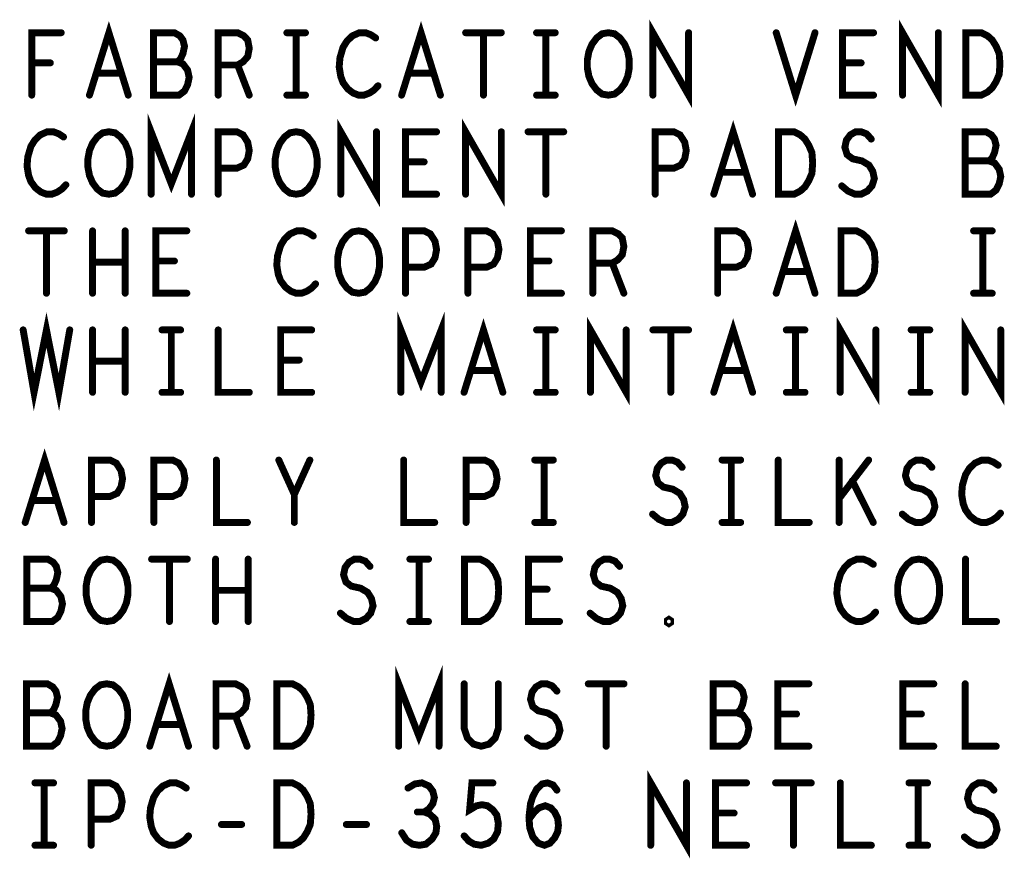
# Model space of a CAD drawing. Extents: x -1 to 10.1, y -2.5 to 8.
# Tile 21 of 38: x 6.3 to 7.3, y -0.6 to 0.3. Entities that reach past the tile are written whole.
import ezdxf

# ---------------------------------------------------------------- set-up
doc = ezdxf.new("R2010")
doc.units = 0
doc.layers.get('0').update_dxf_attribs({"color": 3, "linetype": 'CONTINUOUS'})

# ---------------------------------------------------------------- blocks, each defined once
blk = doc.blocks.new('PAD_R1')
at = {"const_width": 0.5}
blk.add_lwpolyline([(0.25, 0, 1), (-0.25, 0, 1)], format="xyb", close=True, dxfattribs=at)

msp = doc.modelspace()

# ---------------------------------------------------------------- linework, layer by layer
at = {"const_width": 0.007}
for points in [[(6.40578, 0.19939), (6.42536, 0.26239), (6.44494, 0.19939)], [(6.72078, 0.19939), (6.74036, 0.26239), (6.75994, 0.19939)], [(6.97434, 0.19939), (6.97434, 0.26239), (7.01038, 0.19939), (7.01038, 0.26239)], [(7.22634, 0.19939), (7.22634, 0.26239), (7.26238, 0.19939), (7.26238, 0.26239)], [(6.34748, 0.19939), (6.34748, 0.26239), (6.37724, 0.26239)], [(6.49463, 0.23299), (6.49776, 0.23614), (6.50011, 0.24139), (6.50168, 0.24874), (6.50011, 0.25504), (6.49698, 0.25924), (6.49149, 0.26239), (6.47034, 0.26239), (6.47034, 0.19939), (6.49619, 0.19939), (6.50168, 0.20359), (6.50481, 0.20989), (6.50638, 0.21724), (6.50481, 0.22459), (6.50011, 0.23089), (6.49463, 0.23299), (6.47034, 0.23299)], [(6.53569, 0.19939), (6.53569, 0.26239), (6.55528, 0.26239), (6.56154, 0.25924), (6.56546, 0.25504), (6.56703, 0.24664), (6.56546, 0.23824), (6.56076, 0.23299), (6.55528, 0.22984), (6.53569, 0.22984)], [(6.60496, 0.26239), (6.62376, 0.26239)], [(6.61436, 0.26239), (6.61436, 0.19939)], [(6.69459, 0.25714), (6.68989, 0.26029), (6.68441, 0.26239), (6.67814, 0.26239), (6.67109, 0.25924), (6.66561, 0.25399), (6.66169, 0.24769), (6.65856, 0.23719), (6.65778, 0.22774), (6.65934, 0.21829), (6.66169, 0.21199), (6.66639, 0.20569), (6.67188, 0.20149), (6.67736, 0.19939), (6.68284, 0.19939), (6.68833, 0.20149), (6.69303, 0.20464), (6.69694, 0.20884)], [(6.78534, 0.26239), (6.82138, 0.26239)], [(6.80336, 0.26239), (6.80336, 0.19939)], [(6.85696, 0.26239), (6.87576, 0.26239)], [(6.86636, 0.26239), (6.86636, 0.19939)], [(7.09878, 0.26239), (7.11836, 0.19939), (7.13794, 0.26239)], [(7.19703, 0.19939), (7.16569, 0.19939), (7.16569, 0.26239), (7.19703, 0.26239)], [(6.36628, 0.23194), (6.34748, 0.23194)], [(6.55528, 0.22984), (6.56703, 0.19939)], [(7.18449, 0.23194), (7.16569, 0.23194)], [(6.43789, 0.22144), (6.41283, 0.22144)], [(6.75289, 0.22144), (6.72783, 0.22144)], [(6.60496, 0.19939), (6.62376, 0.19939)], [(6.85696, 0.19939), (6.87576, 0.19939)], [(6.46799, 0.09939), (6.46799, 0.16239), (6.48836, 0.10989), (6.50873, 0.16239), (6.50873, 0.09939)], [(6.65934, 0.09939), (6.65934, 0.16239), (6.69538, 0.09939), (6.69538, 0.16239)], [(6.78534, 0.09939), (6.78534, 0.16239), (6.82138, 0.09939), (6.82138, 0.16239)], [(7.03578, 0.09939), (7.05536, 0.16239), (7.07494, 0.09939)], [(6.37959, 0.15714), (6.37489, 0.16029), (6.36941, 0.16239), (6.36314, 0.16239), (6.35609, 0.15924), (6.35061, 0.15399), (6.34669, 0.14769), (6.34356, 0.13719), (6.34278, 0.12774), (6.34434, 0.11829), (6.34669, 0.11199), (6.35139, 0.10569), (6.35688, 0.10149), (6.36236, 0.09939), (6.36784, 0.09939), (6.37333, 0.10149), (6.37803, 0.10464), (6.38194, 0.10884)], [(6.53569, 0.09939), (6.53569, 0.16239), (6.55449, 0.16239), (6.56076, 0.15924), (6.56546, 0.15189), (6.56703, 0.14349), (6.56546, 0.13509), (6.56154, 0.12879), (6.55449, 0.12564), (6.53569, 0.12564)], [(6.75603, 0.09939), (6.72469, 0.09939), (6.72469, 0.16239), (6.75603, 0.16239)], [(6.84834, 0.16239), (6.88438, 0.16239)], [(6.86636, 0.16239), (6.86636, 0.09939)], [(6.97669, 0.09939), (6.97669, 0.16239), (6.99549, 0.16239), (7.00176, 0.15924), (7.00646, 0.15189), (7.00803, 0.14349), (7.00646, 0.13509), (7.00254, 0.12879), (6.99549, 0.12564), (6.97669, 0.12564)], [(7.16491, 0.10779), (7.17118, 0.10254), (7.17823, 0.09939), (7.18449, 0.09939), (7.19076, 0.10254), (7.19546, 0.10779), (7.19781, 0.11514), (7.19624, 0.12249), (7.19233, 0.12879), (7.18528, 0.13299), (7.17588, 0.13509), (7.17039, 0.13929), (7.16804, 0.14664), (7.16961, 0.15399), (7.17353, 0.15924), (7.17901, 0.16239), (7.18449, 0.16239), (7.18998, 0.16029), (7.19468, 0.15504)], [(7.31363, 0.13299), (7.31676, 0.13614), (7.31911, 0.14139), (7.32068, 0.14874), (7.31911, 0.15504), (7.31598, 0.15924), (7.31049, 0.16239), (7.28934, 0.16239), (7.28934, 0.09939), (7.31519, 0.09939), (7.32068, 0.10359), (7.32381, 0.10989), (7.32538, 0.11724), (7.32381, 0.12459), (7.31911, 0.13089), (7.31363, 0.13299), (7.28934, 0.13299)], [(6.74349, 0.13194), (6.72469, 0.13194)], [(7.06789, 0.12144), (7.04283, 0.12144)], [(7.09878, -0.00061), (7.11836, 0.06239), (7.13794, -0.00061)], [(6.34434, 0.06239), (6.38038, 0.06239)], [(6.36236, 0.06239), (6.36236, -0.00061)], [(6.40891, -0.00061), (6.40891, 0.06239)], [(6.44181, 0.06239), (6.44181, -0.00061)], [(6.50403, -0.00061), (6.47269, -0.00061), (6.47269, 0.06239), (6.50403, 0.06239)], [(6.63159, 0.05714), (6.62689, 0.06029), (6.62141, 0.06239), (6.61514, 0.06239), (6.60809, 0.05924), (6.60261, 0.05399), (6.59869, 0.04769), (6.59556, 0.03719), (6.59478, 0.02774), (6.59634, 0.01829), (6.59869, 0.01199), (6.60339, 0.00569), (6.60888, 0.00149), (6.61436, -0.00061), (6.61984, -0.00061), (6.62533, 0.00149), (6.63003, 0.00464), (6.63394, 0.00884)], [(6.72469, -0.00061), (6.72469, 0.06239), (6.74349, 0.06239), (6.74976, 0.05924), (6.75446, 0.05189), (6.75603, 0.04349), (6.75446, 0.03509), (6.75054, 0.02879), (6.74349, 0.02564), (6.72469, 0.02564)], [(6.78769, -0.00061), (6.78769, 0.06239), (6.80649, 0.06239), (6.81276, 0.05924), (6.81746, 0.05189), (6.81903, 0.04349), (6.81746, 0.03509), (6.81354, 0.02879), (6.80649, 0.02564), (6.78769, 0.02564)], [(6.88203, -0.00061), (6.85069, -0.00061), (6.85069, 0.06239), (6.88203, 0.06239)], [(6.91369, -0.00061), (6.91369, 0.06239), (6.93328, 0.06239), (6.93954, 0.05924), (6.94346, 0.05504), (6.94503, 0.04664), (6.94346, 0.03824), (6.93876, 0.03299), (6.93328, 0.02984), (6.91369, 0.02984)], [(7.03969, -0.00061), (7.03969, 0.06239), (7.05849, 0.06239), (7.06476, 0.05924), (7.06946, 0.05189), (7.07103, 0.04349), (7.06946, 0.03509), (7.06554, 0.02879), (7.05849, 0.02564), (7.03969, 0.02564)], [(7.29796, 0.06239), (7.31676, 0.06239)], [(7.30736, 0.06239), (7.30736, -0.00061)], [(6.44181, 0.03089), (6.40891, 0.03089)], [(6.49149, 0.03194), (6.47269, 0.03194)], [(6.86949, 0.03194), (6.85069, 0.03194)], [(6.93328, 0.02984), (6.94503, -0.00061)], [(7.13089, 0.02144), (7.10583, 0.02144)], [(7.29796, -0.00061), (7.31676, -0.00061)], [(6.33886, -0.03761), (6.34983, -0.10061), (6.36236, -0.03761), (6.37489, -0.10061), (6.38586, -0.03761)], [(6.71999, -0.10061), (6.71999, -0.03761), (6.74036, -0.09011), (6.76073, -0.03761), (6.76073, -0.10061)], [(6.78378, -0.10061), (6.80336, -0.03761), (6.82294, -0.10061)], [(6.91134, -0.10061), (6.91134, -0.03761), (6.94738, -0.10061), (6.94738, -0.03761)], [(7.03578, -0.10061), (7.05536, -0.03761), (7.07494, -0.10061)], [(7.16334, -0.10061), (7.16334, -0.03761), (7.19938, -0.10061), (7.19938, -0.03761)], [(7.28934, -0.10061), (7.28934, -0.03761), (7.32538, -0.10061), (7.32538, -0.03761)], [(6.40891, -0.10061), (6.40891, -0.03761)], [(6.44181, -0.03761), (6.44181, -0.10061)], [(6.47896, -0.03761), (6.49776, -0.03761)], [(6.48836, -0.03761), (6.48836, -0.10061)], [(6.53569, -0.03761), (6.53569, -0.10061), (6.56703, -0.10061)], [(6.63003, -0.10061), (6.59869, -0.10061), (6.59869, -0.03761), (6.63003, -0.03761)], [(6.85696, -0.03761), (6.87576, -0.03761)], [(6.86636, -0.03761), (6.86636, -0.10061)], [(6.97434, -0.03761), (7.01038, -0.03761)], [(6.99236, -0.03761), (6.99236, -0.10061)], [(7.10896, -0.03761), (7.12776, -0.03761)], [(7.11836, -0.03761), (7.11836, -0.10061)], [(7.23496, -0.03761), (7.25376, -0.03761)], [(7.24436, -0.03761), (7.24436, -0.10061)], [(6.44181, -0.06911), (6.40891, -0.06911)], [(6.61749, -0.06806), (6.59869, -0.06806)], [(6.81589, -0.07856), (6.79083, -0.07856)], [(7.06789, -0.07856), (7.04283, -0.07856)], [(6.47896, -0.10061), (6.49776, -0.10061)], [(6.85696, -0.10061), (6.87576, -0.10061)], [(7.10896, -0.10061), (7.12776, -0.10061)], [(7.23496, -0.10061), (7.25376, -0.10061)], [(6.34092, -0.232), (6.3605, -0.169), (6.38008, -0.232)], [(6.40783, -0.232), (6.40783, -0.169), (6.42663, -0.169), (6.4329, -0.17215), (6.4376, -0.1795), (6.43917, -0.1879), (6.4376, -0.1963), (6.43368, -0.2026), (6.42663, -0.20575), (6.40783, -0.20575)], [(6.47083, -0.232), (6.47083, -0.169), (6.48963, -0.169), (6.4959, -0.17215), (6.5006, -0.1795), (6.50217, -0.1879), (6.5006, -0.1963), (6.49668, -0.2026), (6.48963, -0.20575), (6.47083, -0.20575)], [(6.53383, -0.169), (6.53383, -0.232), (6.56517, -0.232)], [(6.6125, -0.232), (6.6125, -0.20365), (6.59683, -0.169)], [(6.62817, -0.169), (6.6125, -0.20365)], [(6.72283, -0.169), (6.72283, -0.232), (6.75417, -0.232)], [(6.78583, -0.232), (6.78583, -0.169), (6.80463, -0.169), (6.8109, -0.17215), (6.8156, -0.1795), (6.81717, -0.1879), (6.8156, -0.1963), (6.81168, -0.2026), (6.80463, -0.20575), (6.78583, -0.20575)], [(6.8551, -0.169), (6.8739, -0.169)], [(6.8645, -0.169), (6.8645, -0.232)], [(6.97405, -0.2236), (6.98032, -0.22885), (6.98737, -0.232), (6.99363, -0.232), (6.9999, -0.22885), (7.0046, -0.2236), (7.00695, -0.21625), (7.00538, -0.2089), (7.00147, -0.2026), (6.99442, -0.1984), (6.98502, -0.1963), (6.97953, -0.1921), (6.97718, -0.18475), (6.97875, -0.1774), (6.98267, -0.17215), (6.98815, -0.169), (6.99363, -0.169), (6.99912, -0.1711), (7.00382, -0.17635)], [(7.0441, -0.169), (7.0629, -0.169)], [(7.0535, -0.169), (7.0535, -0.232)], [(7.10083, -0.169), (7.10083, -0.232), (7.13217, -0.232)], [(7.16227, -0.232), (7.16227, -0.169)], [(7.19203, -0.169), (7.16227, -0.20785)], [(7.22605, -0.2236), (7.23232, -0.22885), (7.23937, -0.232), (7.24563, -0.232), (7.2519, -0.22885), (7.2566, -0.2236), (7.25895, -0.21625), (7.25738, -0.2089), (7.25347, -0.2026), (7.24642, -0.1984), (7.23702, -0.1963), (7.23153, -0.1921), (7.22918, -0.18475), (7.23075, -0.1774), (7.23467, -0.17215), (7.24015, -0.169), (7.24563, -0.169), (7.25112, -0.1711), (7.25582, -0.17635)], [(7.32273, -0.17425), (7.31803, -0.1711), (7.31255, -0.169), (7.30628, -0.169), (7.29923, -0.17215), (7.29375, -0.1774), (7.28983, -0.1837), (7.2867, -0.1942), (7.28592, -0.20365), (7.28748, -0.2131), (7.28983, -0.2194), (7.29453, -0.2257), (7.30002, -0.2299), (7.3055, -0.232), (7.31098, -0.232), (7.31647, -0.2299), (7.32117, -0.22675), (7.32508, -0.22255)], [(7.19673, -0.232), (7.17558, -0.19)], [(6.37303, -0.20995), (6.34797, -0.20995)], [(6.8551, -0.232), (6.8739, -0.232)], [(7.0441, -0.232), (7.0629, -0.232)], [(6.36677, -0.2984), (6.3699, -0.29525), (6.37225, -0.29), (6.37382, -0.28265), (6.37225, -0.27635), (6.36912, -0.27215), (6.36363, -0.269), (6.34248, -0.269), (6.34248, -0.332), (6.36833, -0.332), (6.37382, -0.3278), (6.37695, -0.3215), (6.37852, -0.31415), (6.37695, -0.3068), (6.37225, -0.3005), (6.36677, -0.2984), (6.34248, -0.2984)], [(6.46848, -0.269), (6.50452, -0.269)], [(6.4865, -0.269), (6.4865, -0.332)], [(6.53305, -0.332), (6.53305, -0.269)], [(6.56595, -0.269), (6.56595, -0.332)], [(6.65905, -0.3236), (6.66532, -0.32885), (6.67237, -0.332), (6.67863, -0.332), (6.6849, -0.32885), (6.6896, -0.3236), (6.69195, -0.31625), (6.69038, -0.3089), (6.68647, -0.3026), (6.67942, -0.2984), (6.67002, -0.2963), (6.66453, -0.2921), (6.66218, -0.28475), (6.66375, -0.2774), (6.66767, -0.27215), (6.67315, -0.269), (6.67863, -0.269), (6.68412, -0.2711), (6.68882, -0.27635)], [(6.7291, -0.269), (6.7479, -0.269)], [(6.7385, -0.269), (6.7385, -0.332)], [(6.88017, -0.332), (6.84883, -0.332), (6.84883, -0.269), (6.88017, -0.269)], [(6.91105, -0.3236), (6.91732, -0.32885), (6.92437, -0.332), (6.93063, -0.332), (6.9369, -0.32885), (6.9416, -0.3236), (6.94395, -0.31625), (6.94238, -0.3089), (6.93847, -0.3026), (6.93142, -0.2984), (6.92202, -0.2963), (6.91653, -0.2921), (6.91418, -0.28475), (6.91575, -0.2774), (6.91967, -0.27215), (6.92515, -0.269), (6.93063, -0.269), (6.93612, -0.2711), (6.94082, -0.27635)], [(7.19673, -0.27425), (7.19203, -0.2711), (7.18655, -0.269), (7.18028, -0.269), (7.17323, -0.27215), (7.16775, -0.2774), (7.16383, -0.2837), (7.1607, -0.2942), (7.15992, -0.30365), (7.16148, -0.3131), (7.16383, -0.3194), (7.16853, -0.3257), (7.17402, -0.3299), (7.1795, -0.332), (7.18498, -0.332), (7.19047, -0.3299), (7.19517, -0.32675), (7.19908, -0.32255)], [(7.28983, -0.269), (7.28983, -0.332), (7.32117, -0.332)], [(6.56595, -0.3005), (6.53305, -0.3005)], [(6.86763, -0.29945), (6.84883, -0.29945)], [(6.7291, -0.332), (6.7479, -0.332)], [(6.71779, -0.45789), (6.71779, -0.39489), (6.73816, -0.44739), (6.75853, -0.39489), (6.75853, -0.45789)], [(6.46658, -0.45789), (6.48616, -0.39489), (6.50574, -0.45789)], [(6.36643, -0.42429), (6.36956, -0.42114), (6.37191, -0.41589), (6.37348, -0.40854), (6.37191, -0.40224), (6.36878, -0.39804), (6.36329, -0.39489), (6.34214, -0.39489), (6.34214, -0.45789), (6.36799, -0.45789), (6.37348, -0.45369), (6.37661, -0.44739), (6.37818, -0.44004), (6.37661, -0.43269), (6.37191, -0.42639), (6.36643, -0.42429), (6.34214, -0.42429)], [(6.53349, -0.45789), (6.53349, -0.39489), (6.55308, -0.39489), (6.55934, -0.39804), (6.56326, -0.40224), (6.56483, -0.41064), (6.56326, -0.41904), (6.55856, -0.42429), (6.55308, -0.42744), (6.53349, -0.42744)], [(6.78393, -0.39489), (6.78393, -0.44004), (6.78706, -0.44949), (6.79333, -0.45579), (6.80116, -0.45789), (6.80899, -0.45579), (6.81526, -0.44949), (6.81839, -0.44004), (6.81839, -0.39489)], [(6.84771, -0.44949), (6.85398, -0.45474), (6.86103, -0.45789), (6.86729, -0.45789), (6.87356, -0.45474), (6.87826, -0.44949), (6.88061, -0.44214), (6.87904, -0.43479), (6.87513, -0.42849), (6.86808, -0.42429), (6.85868, -0.42219), (6.85319, -0.41799), (6.85084, -0.41064), (6.85241, -0.40329), (6.85633, -0.39804), (6.86181, -0.39489), (6.86729, -0.39489), (6.87278, -0.39699), (6.87748, -0.40224)], [(6.90914, -0.39489), (6.94518, -0.39489)], [(6.92716, -0.39489), (6.92716, -0.45789)], [(7.05943, -0.42429), (7.06256, -0.42114), (7.06491, -0.41589), (7.06648, -0.40854), (7.06491, -0.40224), (7.06178, -0.39804), (7.05629, -0.39489), (7.03514, -0.39489), (7.03514, -0.45789), (7.06099, -0.45789), (7.06648, -0.45369), (7.06961, -0.44739), (7.07118, -0.44004), (7.06961, -0.43269), (7.06491, -0.42639), (7.05943, -0.42429), (7.03514, -0.42429)], [(7.13183, -0.45789), (7.10049, -0.45789), (7.10049, -0.39489), (7.13183, -0.39489)], [(7.25783, -0.45789), (7.22649, -0.45789), (7.22649, -0.39489), (7.25783, -0.39489)], [(7.28949, -0.39489), (7.28949, -0.45789), (7.32083, -0.45789)], [(6.55308, -0.42744), (6.56483, -0.45789)], [(7.11929, -0.42534), (7.10049, -0.42534)], [(7.24529, -0.42534), (7.22649, -0.42534)], [(6.49869, -0.43584), (6.47363, -0.43584)], [(6.97214, -0.55789), (6.97214, -0.49489), (7.00818, -0.55789), (7.00818, -0.49489)], [(6.35076, -0.49489), (6.36956, -0.49489)], [(6.36016, -0.49489), (6.36016, -0.55789)], [(6.40749, -0.55789), (6.40749, -0.49489), (6.42629, -0.49489), (6.43256, -0.49804), (6.43726, -0.50539), (6.43883, -0.51379), (6.43726, -0.52219), (6.43334, -0.52849), (6.42629, -0.53164), (6.40749, -0.53164)], [(6.50339, -0.50014), (6.49869, -0.49699), (6.49321, -0.49489), (6.48694, -0.49489), (6.47989, -0.49804), (6.47441, -0.50329), (6.47049, -0.50959), (6.46736, -0.52009), (6.46658, -0.52954), (6.46814, -0.53899), (6.47049, -0.54529), (6.47519, -0.55159), (6.48068, -0.55579), (6.48616, -0.55789), (6.49164, -0.55789), (6.49713, -0.55579), (6.50183, -0.55264), (6.50574, -0.54844)], [(6.74364, -0.52429), (6.74834, -0.52114), (6.75226, -0.51589), (6.75383, -0.50959), (6.75226, -0.50329), (6.74834, -0.49804), (6.74129, -0.49489), (6.73424, -0.49594), (6.72719, -0.50014)], [(6.78393, -0.54844), (6.78863, -0.55369), (6.79411, -0.55684), (6.80116, -0.55789), (6.80821, -0.55579), (6.81369, -0.55159), (6.81761, -0.54424), (6.81839, -0.53584), (6.81683, -0.52744), (6.81291, -0.52219), (6.80743, -0.51799), (6.80194, -0.51694), (6.79646, -0.51799), (6.78941, -0.52219), (6.79176, -0.49489), (6.81291, -0.49489)], [(6.84928, -0.53164), (6.85476, -0.52429), (6.85946, -0.52009), (6.86573, -0.51799), (6.87121, -0.52009), (6.87513, -0.52429), (6.87826, -0.53059), (6.87904, -0.53794), (6.87826, -0.54424), (6.87513, -0.55054), (6.87043, -0.55579), (6.86494, -0.55789), (6.85868, -0.55579), (6.85319, -0.54949), (6.85006, -0.54004), (6.84928, -0.52954), (6.85084, -0.51589), (6.85319, -0.50854), (6.85711, -0.50119), (6.86259, -0.49594), (6.86808, -0.49489), (6.87356, -0.49699), (6.87748, -0.50224)], [(7.06883, -0.55789), (7.03749, -0.55789), (7.03749, -0.49489), (7.06883, -0.49489)], [(7.09814, -0.49489), (7.13418, -0.49489)], [(7.11616, -0.49489), (7.11616, -0.55789)], [(7.16349, -0.49489), (7.16349, -0.55789), (7.19483, -0.55789)], [(7.23276, -0.49489), (7.25156, -0.49489)], [(7.24216, -0.49489), (7.24216, -0.55789)], [(7.28871, -0.54949), (7.29498, -0.55474), (7.30203, -0.55789), (7.30829, -0.55789), (7.31456, -0.55474), (7.31926, -0.54949), (7.32161, -0.54214), (7.32004, -0.53479), (7.31613, -0.52849), (7.30908, -0.52429), (7.29968, -0.52219), (7.29419, -0.51799), (7.29184, -0.51064), (7.29341, -0.50329), (7.29733, -0.49804), (7.30281, -0.49489), (7.30829, -0.49489), (7.31378, -0.49699), (7.31848, -0.50224)], [(6.72093, -0.54529), (6.72563, -0.55264), (6.73189, -0.55684), (6.73894, -0.55789), (6.74521, -0.55684), (6.75148, -0.55159), (6.75539, -0.54529), (6.75618, -0.53899), (6.75461, -0.53164), (6.74913, -0.52639), (6.74364, -0.52429), (6.73659, -0.52429)], [(7.05629, -0.52534), (7.03749, -0.52534)], [(6.53898, -0.53689), (6.55934, -0.53689)], [(6.66498, -0.53689), (6.68534, -0.53689)], [(6.35076, -0.55789), (6.36956, -0.55789)], [(7.23276, -0.55789), (7.25156, -0.55789)]]:
    msp.add_lwpolyline(points, dxfattribs=at)
for points in [[(6.92936, 0.19939), (6.92309, 0.20044), (6.91761, 0.20464), (6.91291, 0.21094), (6.90978, 0.21829), (6.90821, 0.22669), (6.90821, 0.23509), (6.90978, 0.24349), (6.91291, 0.25084), (6.91761, 0.25714), (6.92309, 0.26134), (6.92936, 0.26239), (6.93563, 0.26134), (6.94111, 0.25714), (6.94581, 0.25084), (6.94894, 0.24349), (6.95051, 0.23509), (6.95051, 0.22669), (6.94894, 0.21829), (6.94581, 0.21094), (6.94111, 0.20464), (6.93563, 0.20044)], [(7.29013, 0.19939), (7.29013, 0.26239), (7.30579, 0.26239), (7.31206, 0.25924), (7.31676, 0.25504), (7.32068, 0.24874), (7.32381, 0.24139), (7.32459, 0.23089), (7.32381, 0.22039), (7.32068, 0.21304), (7.31676, 0.20674), (7.31206, 0.20254), (7.30579, 0.19939)], [(6.42536, 0.09939), (6.41909, 0.10044), (6.41361, 0.10464), (6.40891, 0.11094), (6.40578, 0.11829), (6.40421, 0.12669), (6.40421, 0.13509), (6.40578, 0.14349), (6.40891, 0.15084), (6.41361, 0.15714), (6.41909, 0.16134), (6.42536, 0.16239), (6.43163, 0.16134), (6.43711, 0.15714), (6.44181, 0.15084), (6.44494, 0.14349), (6.44651, 0.13509), (6.44651, 0.12669), (6.44494, 0.11829), (6.44181, 0.11094), (6.43711, 0.10464), (6.43163, 0.10044)], [(6.61436, 0.09939), (6.60809, 0.10044), (6.60261, 0.10464), (6.59791, 0.11094), (6.59478, 0.11829), (6.59321, 0.12669), (6.59321, 0.13509), (6.59478, 0.14349), (6.59791, 0.15084), (6.60261, 0.15714), (6.60809, 0.16134), (6.61436, 0.16239), (6.62063, 0.16134), (6.62611, 0.15714), (6.63081, 0.15084), (6.63394, 0.14349), (6.63551, 0.13509), (6.63551, 0.12669), (6.63394, 0.11829), (6.63081, 0.11094), (6.62611, 0.10464), (6.62063, 0.10044)], [(7.10113, 0.09939), (7.10113, 0.16239), (7.11679, 0.16239), (7.12306, 0.15924), (7.12776, 0.15504), (7.13168, 0.14874), (7.13481, 0.14139), (7.13559, 0.13089), (7.13481, 0.12039), (7.13168, 0.11304), (7.12776, 0.10674), (7.12306, 0.10254), (7.11679, 0.09939)], [(6.67736, -0.00061), (6.67109, 0.00044), (6.66561, 0.00464), (6.66091, 0.01094), (6.65778, 0.01829), (6.65621, 0.02669), (6.65621, 0.03509), (6.65778, 0.04349), (6.66091, 0.05084), (6.66561, 0.05714), (6.67109, 0.06134), (6.67736, 0.06239), (6.68363, 0.06134), (6.68911, 0.05714), (6.69381, 0.05084), (6.69694, 0.04349), (6.69851, 0.03509), (6.69851, 0.02669), (6.69694, 0.01829), (6.69381, 0.01094), (6.68911, 0.00464), (6.68363, 0.00044)], [(7.16413, -0.00061), (7.16413, 0.06239), (7.17979, 0.06239), (7.18606, 0.05924), (7.19076, 0.05504), (7.19468, 0.04874), (7.19781, 0.04139), (7.19859, 0.03089), (7.19781, 0.02039), (7.19468, 0.01304), (7.19076, 0.00674), (7.18606, 0.00254), (7.17979, -0.00061)], [(6.4235, -0.332), (6.41723, -0.33095), (6.41175, -0.32675), (6.40705, -0.32045), (6.40392, -0.3131), (6.40235, -0.3047), (6.40235, -0.2963), (6.40392, -0.2879), (6.40705, -0.28055), (6.41175, -0.27425), (6.41723, -0.27005), (6.4235, -0.269), (6.42977, -0.27005), (6.43525, -0.27425), (6.43995, -0.28055), (6.44308, -0.2879), (6.44465, -0.2963), (6.44465, -0.3047), (6.44308, -0.3131), (6.43995, -0.32045), (6.43525, -0.32675), (6.42977, -0.33095)], [(6.78427, -0.332), (6.78427, -0.269), (6.79993, -0.269), (6.8062, -0.27215), (6.8109, -0.27635), (6.81482, -0.28265), (6.81795, -0.29), (6.81873, -0.3005), (6.81795, -0.311), (6.81482, -0.31835), (6.8109, -0.32465), (6.8062, -0.32885), (6.79993, -0.332)], [(7.2425, -0.332), (7.23623, -0.33095), (7.23075, -0.32675), (7.22605, -0.32045), (7.22292, -0.3131), (7.22135, -0.3047), (7.22135, -0.2963), (7.22292, -0.2879), (7.22605, -0.28055), (7.23075, -0.27425), (7.23623, -0.27005), (7.2425, -0.269), (7.24877, -0.27005), (7.25425, -0.27425), (7.25895, -0.28055), (7.26208, -0.2879), (7.26365, -0.2963), (7.26365, -0.3047), (7.26208, -0.3131), (7.25895, -0.32045), (7.25425, -0.32675), (7.24877, -0.33095)], [(6.9905, -0.3341), (6.98893, -0.33305), (6.98893, -0.33095), (6.9905, -0.3299), (6.99207, -0.33095), (6.99207, -0.33305)], [(6.42316, -0.45789), (6.41689, -0.45684), (6.41141, -0.45264), (6.40671, -0.44634), (6.40358, -0.43899), (6.40201, -0.43059), (6.40201, -0.42219), (6.40358, -0.41379), (6.40671, -0.40644), (6.41141, -0.40014), (6.41689, -0.39594), (6.42316, -0.39489), (6.42943, -0.39594), (6.43491, -0.40014), (6.43961, -0.40644), (6.44274, -0.41379), (6.44431, -0.42219), (6.44431, -0.43059), (6.44274, -0.43899), (6.43961, -0.44634), (6.43491, -0.45264), (6.42943, -0.45684)], [(6.59493, -0.45789), (6.59493, -0.39489), (6.61059, -0.39489), (6.61686, -0.39804), (6.62156, -0.40224), (6.62548, -0.40854), (6.62861, -0.41589), (6.62939, -0.42639), (6.62861, -0.43689), (6.62548, -0.44424), (6.62156, -0.45054), (6.61686, -0.45474), (6.61059, -0.45789)], [(6.59493, -0.55789), (6.59493, -0.49489), (6.61059, -0.49489), (6.61686, -0.49804), (6.62156, -0.50224), (6.62548, -0.50854), (6.62861, -0.51589), (6.62939, -0.52639), (6.62861, -0.53689), (6.62548, -0.54424), (6.62156, -0.55054), (6.61686, -0.55474), (6.61059, -0.55789)]]:
    msp.add_lwpolyline(points, close=True, dxfattribs=at)

# ---------------------------------------------------------------- block references
at = {"xscale": 0.007, "yscale": 0.007}
for p in [(6.37724, 0.26239), (6.60496, 0.26239), (6.61436, 0.26239), (6.62376, 0.26239), (6.69459, 0.25714), (6.78534, 0.26239), (6.80336, 0.26239), (6.82138, 0.26239), (6.85696, 0.26239), (6.86636, 0.26239), (6.87576, 0.26239), (7.01038, 0.26239), (7.09878, 0.26239), (7.13794, 0.26239), (7.19703, 0.26239), (7.26238, 0.26239), (6.34748, 0.23194), (6.36628, 0.23194), (6.47034, 0.23299), (6.49463, 0.23299), (6.53569, 0.22984), (6.55528, 0.22984), (7.16569, 0.23194), (7.18449, 0.23194), (6.41283, 0.22144), (6.43789, 0.22144), (6.72783, 0.22144), (6.75289, 0.22144), (6.69694, 0.20884), (6.34748, 0.19939), (6.40578, 0.19939), (6.44494, 0.19939), (6.53569, 0.19939), (6.56703, 0.19939), (6.60496, 0.19939), (6.61436, 0.19939), (6.62376, 0.19939), (6.72078, 0.19939), (6.75994, 0.19939), (6.80336, 0.19939), (6.85696, 0.19939), (6.86636, 0.19939), (6.87576, 0.19939), (6.97434, 0.19939), (7.19703, 0.19939), (7.22634, 0.19939), (6.37959, 0.15714), (6.69538, 0.16239), (6.75603, 0.16239), (6.82138, 0.16239), (6.84834, 0.16239), (6.86636, 0.16239), (6.88438, 0.16239), (7.19468, 0.15504), (6.72469, 0.13194), (6.74349, 0.13194), (7.28934, 0.13299), (7.31363, 0.13299), (6.53569, 0.12564), (6.97669, 0.12564), (7.04283, 0.12144), (7.06789, 0.12144), (6.38194, 0.10884), (7.16491, 0.10779), (6.46799, 0.09939), (6.50873, 0.09939), (6.53569, 0.09939), (6.65934, 0.09939), (6.75603, 0.09939), (6.78534, 0.09939), (6.86636, 0.09939), (6.97669, 0.09939), (7.03578, 0.09939), (7.07494, 0.09939), (6.34434, 0.06239), (6.36236, 0.06239), (6.38038, 0.06239), (6.40891, 0.06239), (6.44181, 0.06239), (6.50403, 0.06239), (6.63159, 0.05714), (6.88203, 0.06239), (7.29796, 0.06239), (7.30736, 0.06239), (7.31676, 0.06239), (6.40891, 0.03089), (6.44181, 0.03089), (6.47269, 0.03194), (6.49149, 0.03194), (6.85069, 0.03194), (6.86949, 0.03194), (6.91369, 0.02984), (6.93328, 0.02984), (6.72469, 0.02564), (6.78769, 0.02564), (7.03969, 0.02564), (7.10583, 0.02144), (7.13089, 0.02144), (6.63394, 0.00884), (6.36236, -0.00061), (6.40891, -0.00061), (6.44181, -0.00061), (6.50403, -0.00061), (6.72469, -0.00061), (6.78769, -0.00061), (6.88203, -0.00061), (6.91369, -0.00061), (6.94503, -0.00061), (7.03969, -0.00061), (7.09878, -0.00061), (7.13794, -0.00061), (7.29796, -0.00061), (7.30736, -0.00061), (7.31676, -0.00061), (6.33886, -0.03761), (6.38586, -0.03761), (6.40891, -0.03761), (6.44181, -0.03761), (6.47896, -0.03761), (6.48836, -0.03761), (6.49776, -0.03761), (6.53569, -0.03761), (6.63003, -0.03761), (6.85696, -0.03761), (6.86636, -0.03761), (6.87576, -0.03761), (6.94738, -0.03761), (6.97434, -0.03761), (6.99236, -0.03761), (7.01038, -0.03761), (7.10896, -0.03761), (7.11836, -0.03761), (7.12776, -0.03761), (7.19938, -0.03761), (7.23496, -0.03761), (7.24436, -0.03761), (7.25376, -0.03761), (7.32538, -0.03761), (6.40891, -0.06911), (6.44181, -0.06911), (6.59869, -0.06806), (6.61749, -0.06806), (6.79083, -0.07856), (6.81589, -0.07856), (7.04283, -0.07856), (7.06789, -0.07856), (6.40891, -0.10061), (6.44181, -0.10061), (6.47896, -0.10061), (6.48836, -0.10061), (6.49776, -0.10061), (6.56703, -0.10061), (6.63003, -0.10061), (6.71999, -0.10061), (6.76073, -0.10061), (6.78378, -0.10061), (6.82294, -0.10061), (6.85696, -0.10061), (6.86636, -0.10061), (6.87576, -0.10061), (6.91134, -0.10061), (6.99236, -0.10061), (7.03578, -0.10061), (7.07494, -0.10061), (7.10896, -0.10061), (7.11836, -0.10061), (7.12776, -0.10061), (7.16334, -0.10061), (7.23496, -0.10061), (7.24436, -0.10061), (7.25376, -0.10061), (7.28934, -0.10061), (6.53383, -0.169), (6.59683, -0.169), (6.62817, -0.169), (6.72283, -0.169), (6.8551, -0.169), (6.8645, -0.169), (6.8739, -0.169), (7.0441, -0.169), (7.0535, -0.169), (7.0629, -0.169), (7.10083, -0.169), (7.16227, -0.169), (7.19203, -0.169), (7.00382, -0.17635), (7.25582, -0.17635), (7.32273, -0.17425), (7.17558, -0.19), (6.34797, -0.20995), (6.37303, -0.20995), (6.40783, -0.20575), (6.47083, -0.20575), (6.6125, -0.20365), (6.78583, -0.20575), (7.16227, -0.20785), (6.34092, -0.232), (6.38008, -0.232), (6.40783, -0.232), (6.47083, -0.232), (6.56517, -0.232), (6.6125, -0.232), (6.75417, -0.232), (6.78583, -0.232), (6.8551, -0.232), (6.8645, -0.232), (6.8739, -0.232), (6.97405, -0.2236), (7.0441, -0.232), (7.0535, -0.232), (7.0629, -0.232), (7.13217, -0.232), (7.16227, -0.232), (7.19673, -0.232), (7.22605, -0.2236), (7.32508, -0.22255), (6.46848, -0.269), (6.4865, -0.269), (6.50452, -0.269), (6.53305, -0.269), (6.56595, -0.269), (6.7291, -0.269), (6.7385, -0.269), (6.7479, -0.269), (6.88017, -0.269), (7.28983, -0.269), (6.68882, -0.27635), (6.94082, -0.27635), (7.19673, -0.27425), (6.34248, -0.2984), (6.36677, -0.2984), (6.53305, -0.3005), (6.56595, -0.3005), (6.84883, -0.29945), (6.86763, -0.29945), (6.65905, -0.3236), (6.91105, -0.3236), (7.19908, -0.32255), (6.4865, -0.332), (6.53305, -0.332), (6.56595, -0.332), (6.7291, -0.332), (6.7385, -0.332), (6.7479, -0.332), (6.88017, -0.332), (7.32117, -0.332), (6.78393, -0.39489), (6.81839, -0.39489), (6.90914, -0.39489), (6.92716, -0.39489), (6.94518, -0.39489), (7.13183, -0.39489), (7.25783, -0.39489), (7.28949, -0.39489), (6.87748, -0.40224), (6.34214, -0.42429), (6.36643, -0.42429), (6.53349, -0.42744), (6.55308, -0.42744), (7.03514, -0.42429), (7.05943, -0.42429), (7.10049, -0.42534), (7.11929, -0.42534), (7.22649, -0.42534), (7.24529, -0.42534), (6.47363, -0.43584), (6.49869, -0.43584), (6.84771, -0.44949), (6.46658, -0.45789), (6.50574, -0.45789), (6.53349, -0.45789), (6.56483, -0.45789), (6.71779, -0.45789), (6.75853, -0.45789), (6.92716, -0.45789), (7.13183, -0.45789), (7.25783, -0.45789), (7.32083, -0.45789), (6.35076, -0.49489), (6.36016, -0.49489), (6.36956, -0.49489), (6.50339, -0.50014), (6.72719, -0.50014), (6.81291, -0.49489), (7.00818, -0.49489), (7.06883, -0.49489), (7.09814, -0.49489), (7.11616, -0.49489), (7.13418, -0.49489), (7.16349, -0.49489), (7.23276, -0.49489), (7.24216, -0.49489), (7.25156, -0.49489), (6.87748, -0.50224), (7.31848, -0.50224), (6.73659, -0.52429), (6.74364, -0.52429), (7.03749, -0.52534), (7.05629, -0.52534), (6.40749, -0.53164), (6.53898, -0.53689), (6.55934, -0.53689), (6.66498, -0.53689), (6.68534, -0.53689), (6.84928, -0.53164), (6.50574, -0.54844), (6.72093, -0.54529), (6.78393, -0.54844), (7.28871, -0.54949), (6.35076, -0.55789), (6.36016, -0.55789), (6.36956, -0.55789), (6.40749, -0.55789), (6.97214, -0.55789), (7.06883, -0.55789), (7.11616, -0.55789), (7.19483, -0.55789), (7.23276, -0.55789), (7.24216, -0.55789), (7.25156, -0.55789)]:
    msp.add_blockref('PAD_R1', p, dxfattribs=at)

doc.saveas('drawing.dxf')
